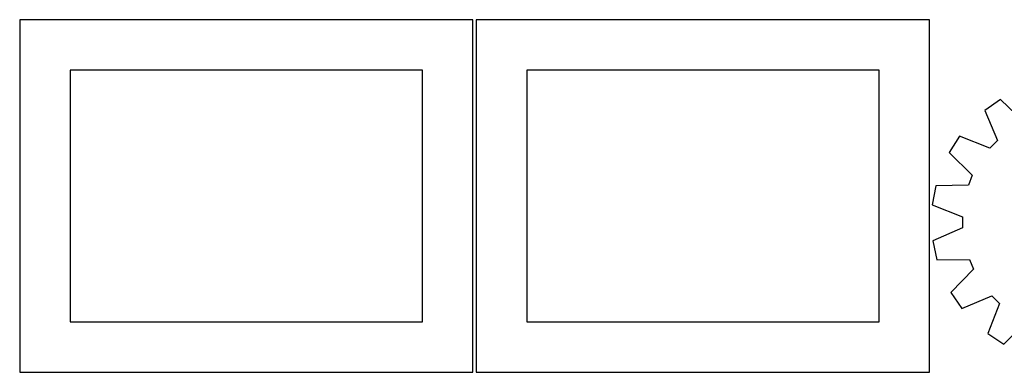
# Model space of a CAD drawing. Header units: millimetres. Extents: x 7 to 1243, y 7 to 1295.
# Tile 1 of 23: x 7 to 593, y 7 to 217. Entities that reach past the tile are written whole.
import ezdxf

# ---------------------------------------------------------------- set-up
doc = ezdxf.new("R2010")
doc.units = ezdxf.units.MM
doc.layers.add('CUT', color=7, linetype='CONTINUOUS', true_color=0x000000)

msp = doc.modelspace()

# ---------------------------------------------------------------- linework, layer by layer
at = {"layer": 'CUT'}
for p, q in [((276.528039, 216.537636), (6.528039, 216.537636)), ((6.528039, 216.537636), (6.528039, 6.537636)), ((276.528039, 6.537636), (276.528039, 216.537636)), ((548.583587, 216.557648), (278.583587, 216.557648)), ((278.583587, 216.557648), (278.583587, 6.557648)), ((548.583587, 6.557648), (548.583587, 216.557648)), ((246.528039, 186.537636), (36.528039, 186.537636)), ((36.528039, 186.537636), (36.528039, 36.537636)), ((246.528039, 36.537636), (246.528039, 186.537636)), ((518.583587, 186.557648), (308.583587, 186.557648)), ((308.583587, 186.557648), (308.583587, 36.557648)), ((518.583587, 36.557648), (518.583587, 186.557648)), ((590.957272, 169.03165), (581.452521, 162.49367)), ((604.888458, 155.564487), (590.957272, 169.03165)), ((581.452521, 162.49367), (589.046837, 144.6676)), ((566.537592, 147.170926), (560.258323, 137.49331)), ((584.561989, 140.060124), (566.537592, 147.170926)), ((589.046837, 144.6676), (584.561989, 140.060124)), ((560.258323, 137.49331), (574.096298, 123.930387)), ((574.096298, 123.930387), (571.716044, 117.957358)), ((552.342485, 117.629244), (550.244662, 106.28532)), ((571.716044, 117.957358), (552.342485, 117.629244)), ((550.244662, 106.28532), (568.219589, 99.050377)), ((568.219589, 99.050377), (568.3063, 92.621134)), ((568.3063, 92.621134), (550.53303, 84.904056)), ((550.53303, 84.904056), (552.936025, 73.620835)), ((552.936025, 73.620835), (572.311385, 73.815326)), ((572.311385, 73.815326), (574.85186, 67.908663)), ((574.85186, 67.908663), (561.384698, 53.977477)), ((561.384698, 53.977477), (567.922677, 44.472726)), ((567.922677, 44.472726), (585.748748, 52.067041)), ((590.356223, 47.582194), (583.245421, 29.557796)), ((585.748748, 52.067041), (590.356223, 47.582194)), ((36.528039, 36.537636), (246.528039, 36.537636)), ((308.583587, 36.557648), (518.583587, 36.557648)), ((592.923038, 23.278528), (606.485961, 37.116502)), ((583.245421, 29.557796), (592.923038, 23.278528)), ((6.528039, 6.537636), (276.528039, 6.537636)), ((278.583587, 6.557648), (548.583587, 6.557648))]:
    msp.add_line(p, q, dxfattribs=at)

doc.saveas('drawing.dxf')
